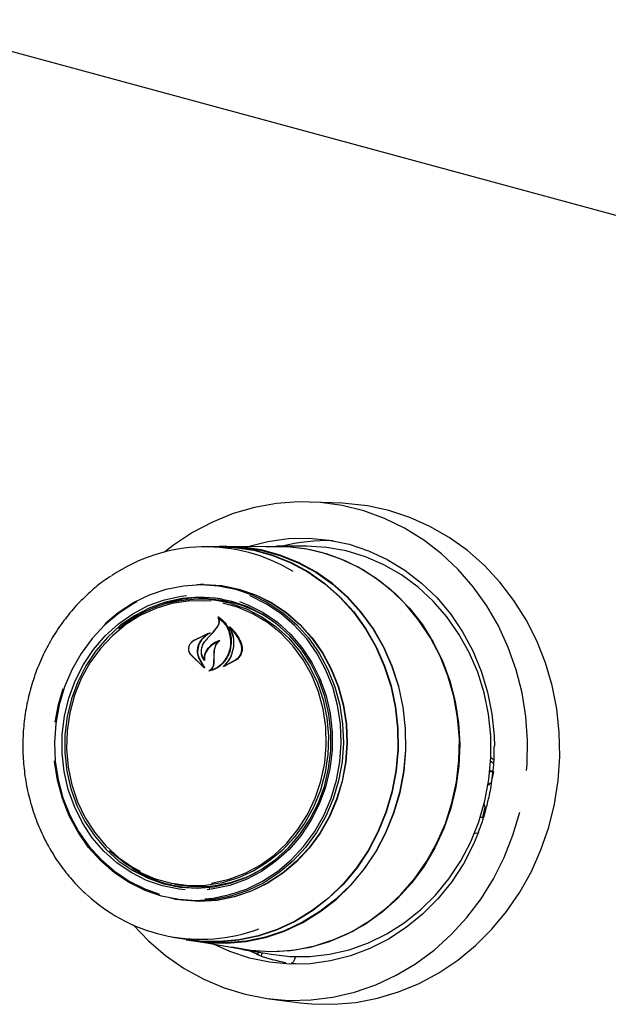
# Model space of a CAD drawing. Header units: inches. Extents: x 33 to 537, y 23 to 447.
# Tile 59 of 68: x 177.32 to 179.71, y 122.03 to 126.03. Entities that reach past the tile are written whole.
import ezdxf

# ---------------------------------------------------------------- set-up
doc = ezdxf.new("R2010")
doc.units = ezdxf.units.IN
doc.header["$LTSCALE"] = 16
doc.header["$MEASUREMENT"] = 0

msp = doc.modelspace()

# ---------------------------------------------------------------- linework, layer by layer
at = {"color": 7, "linetype": 'Continuous', "lineweight": 25}
for p, q in [((155.3241, 131.8684), (179.8422, 125.2049)), ((178.6302, 124.0646), (178.5039, 124.0698)), ((178.1319, 123.8884), (178.0763, 123.8883)), ((178.1611, 123.89), (178.1319, 123.8899)), ((178.3631, 123.8889), (178.1608, 123.8885)), ((178.4811, 123.8906), (178.3633, 123.8904)), ((178.068, 123.735), (178.055, 123.7349)), ((178.0637, 123.6757), (178.0486, 123.6757)), ((178.131, 123.5997), (178.128, 123.5999)), ((178.1062, 123.5412), (178.1246, 123.565)), ((178.1072, 123.5419), (178.1258, 123.5655)), ((178.1787, 123.5569), (178.1763, 123.5571)), ((178.0249, 123.5066), (178.0825, 123.5356)), ((178.0254, 123.5076), (178.0935, 123.5395)), ((178.0829, 123.5344), (178.0589, 123.5124)), ((178.0759, 123.5077), (178.1062, 123.5412)), ((178.0843, 123.5355), (178.0827, 123.5356)), ((178.0699, 123.3969), (178.0136, 123.4523)), ((178.0662, 123.4011), (178.0144, 123.4531)), ((178.0485, 123.4356), (178.067, 123.4021)), ((178.0497, 123.4363), (178.0707, 123.3979)), ((178.1096, 123.4186), (178.11, 123.4447)), ((178.11, 123.4447), (178.1108, 123.4663)), ((178.1108, 123.4186), (178.1109, 123.4448)), ((178.1109, 123.4448), (178.1114, 123.4663)), ((178.0693, 123.4313), (178.0693, 123.4313)), ((178.2014, 123.4297), (178.1491, 123.4022)), ((178.1541, 123.4053), (178.1542, 123.4053)), ((178.2001, 123.4308), (178.1544, 123.4054)), ((177.4796, 123.2478), (177.4987, 123.3132)), ((177.4663, 123.177), (177.4796, 123.2478)), ((179.2309, 123.0199), (179.2425, 123.0102)), ((179.2284, 122.9769), (179.2442, 122.9755)), ((179.2442, 122.9755), (179.2287, 122.9797)), ((179.2341, 122.9335), (179.2442, 122.9755)), ((179.2215, 122.9242), (179.2246, 122.9233)), ((179.2224, 122.93), (179.2234, 122.9251)), ((179.2267, 122.9245), (179.2341, 122.9335)), ((179.2056, 122.843), (179.2045, 122.8433)), ((179.2096, 122.8317), (179.2067, 122.8416)), ((179.2191, 122.8551), (179.2152, 122.8393)), ((179.1995, 122.7897), (179.2096, 122.8317)), ((179.2031, 122.8046), (179.2056, 122.8039)), ((179.1995, 122.7897), (179.1892, 122.7905)), ((179.181, 122.7283), (179.1647, 122.7239)), ((177.951, 122.5193), (177.9659, 122.5168)), ((178.0923, 122.5017), (178.0866, 122.5074)), ((177.9474, 122.4598), (177.9603, 122.4576)), ((177.9427, 122.3051), (177.9975, 122.2957)), ((177.9973, 122.2942), (178.026, 122.2892)), ((178.026, 122.2907), (178.2254, 122.2564)), ((178.2253, 122.255), (178.3414, 122.235)), ((178.2844, 122.2358), (178.2472, 122.2512)), ((178.2844, 122.2358), (178.2841, 122.2358)), ((178.422, 122.1984), (178.4225, 122.1983)), ((178.4476, 122.1945), (178.4225, 122.1983)), ((178.4391, 122.2252), (178.4372, 122.2175)), ((178.3339, 122.0545), (178.4592, 122.0385))]:
    msp.add_line(p, q, dxfattribs=at)
at = {"color": 7, "linetype": 'Continuous', "lineweight": 25, "flags": 128}
for points in [[(179.3769, 122.9812), (179.3786, 123.0045), (179.3805, 123.1023), (179.3737, 123.1996), (179.3583, 123.2956), (179.3345, 123.3894), (179.3025, 123.4801), (179.2626, 123.5669), (179.2151, 123.649), (179.1606, 123.7255), (179.0994, 123.7958), (179.0323, 123.8593), (178.9597, 123.9153), (178.8825, 123.9632), (178.8012, 124.0028), (178.7168, 124.0335), (178.6298, 124.0551), (178.5413, 124.0674), (178.4519, 124.0703), (178.3626, 124.0638), (178.2742, 124.0479), (178.1874, 124.0228), (178.1031, 123.9886), (178.0221, 123.9458), (177.9452, 123.8947), (177.9092, 123.8668)], [(178.4592, 122.0385), (178.5064, 122.0338), (178.5953, 122.0321), (178.6841, 122.0396), (178.7719, 122.0564), (178.858, 122.0823), (178.9416, 122.117), (179.0218, 122.1602), (179.0981, 122.2115), (179.1696, 122.2705), (179.2357, 122.3365), (179.2959, 122.4091), (179.3495, 122.4875), (179.3962, 122.571), (179.4353, 122.6589), (179.4667, 122.7504), (179.49, 122.8446), (179.5049, 122.9406), (179.5115, 123.0376), (179.5095, 123.1347), (179.4991, 123.2311), (179.4802, 123.3257), (179.4532, 123.4179), (179.4182, 123.5066), (179.3755, 123.5912), (179.3256, 123.6708), (179.2689, 123.7447), (179.2059, 123.8123), (179.1372, 123.8729), (179.0634, 123.926), (178.9853, 123.971), (178.9034, 124.0076), (178.8186, 124.0355), (178.7316, 124.0543), (178.6432, 124.064), (178.6302, 124.0646)], [(178.244, 123.8887), (178.2475, 123.8898), (178.3285, 123.9103), (178.4108, 123.9214), (178.4936, 123.9231), (178.576, 123.9154), (178.6571, 123.8982), (178.736, 123.8719), (178.8117, 123.8367), (178.8836, 123.7929), (178.9508, 123.7411), (179.0126, 123.6819), (179.0682, 123.6158), (179.1172, 123.5436), (179.1589, 123.4661), (179.1928, 123.3841), (179.2187, 123.2986), (179.2363, 123.2104), (179.2452, 123.1206), (179.2464, 123.0795)], [(178.0866, 123.8883), (178.1128, 123.8896), (178.1922, 123.8873), (178.2709, 123.8757), (178.3478, 123.8547), (178.4221, 123.8248), (178.4928, 123.7863), (178.5592, 123.7395), (178.6205, 123.6851), (178.676, 123.6237), (178.7249, 123.556), (178.7668, 123.4828), (178.8011, 123.405), (178.8275, 123.3235), (178.8456, 123.2391), (178.8552, 123.153), (178.8562, 123.0661), (178.8487, 122.9795), (178.8326, 122.8941), (178.8081, 122.811), (178.7757, 122.7311), (178.7355, 122.6554), (178.6882, 122.5848), (178.6343, 122.52), (178.5743, 122.462), (178.509, 122.4112), (178.4392, 122.3683), (178.3657, 122.3339), (178.2893, 122.3083), (178.211, 122.2919), (178.1317, 122.2848), (178.0522, 122.287), (177.9735, 122.2987), (177.9529, 122.3034)], [(178.1319, 123.8884), (178.1921, 123.8858), (178.2706, 123.8742), (178.3474, 123.8533), (178.4215, 123.8234), (178.4921, 123.785), (178.5584, 123.7383), (178.6196, 123.684), (178.6749, 123.6227), (178.7238, 123.5551), (178.7656, 123.4821), (178.7998, 123.4044), (178.8262, 123.323), (178.8442, 123.2388), (178.8538, 123.1529), (178.8548, 123.0662), (178.8473, 122.9797), (178.8312, 122.8945), (178.8068, 122.8115), (178.7744, 122.7318), (178.7344, 122.6563), (178.6871, 122.5858), (178.6333, 122.5211), (178.5734, 122.4631), (178.5083, 122.4125), (178.4386, 122.3697), (178.3653, 122.3354), (178.289, 122.3098), (178.2109, 122.2934), (178.1316, 122.2863), (178.0523, 122.2886), (177.9975, 122.2957)], [(178.8639, 122.8911), (178.88, 122.9767), (178.8876, 123.0636), (178.8866, 123.1508), (178.877, 123.2371), (178.8588, 123.3217), (178.8324, 123.4036), (178.7979, 123.4816), (178.7559, 123.5551), (178.7068, 123.623), (178.6512, 123.6846), (178.5897, 123.7391), (178.5231, 123.786), (178.4521, 123.8247), (178.3776, 123.8547), (178.3005, 123.8757), (178.2216, 123.8874), (178.1611, 123.89)], [(178.3185, 123.8888), (178.327, 123.8893), (178.4071, 123.889), (178.4866, 123.8795), (178.5647, 123.8607), (178.6403, 123.8329), (178.7126, 123.7964), (178.7809, 123.7517), (178.8444, 123.6993), (178.9023, 123.6397), (178.9539, 123.5736), (178.9988, 123.5018), (179.0363, 123.425), (179.0661, 123.3442), (179.0878, 123.2603), (179.1012, 123.1742), (179.1062, 123.0869), (179.1026, 122.9994), (179.0905, 122.9126), (179.07, 122.8276), (179.0415, 122.7453), (179.0051, 122.6667), (178.9613, 122.5926), (178.9107, 122.5239), (178.8537, 122.4614), (178.7911, 122.4057), (178.7235, 122.3575), (178.6517, 122.3174), (178.5766, 122.2858), (178.4989, 122.263), (178.4195, 122.2494), (178.3394, 122.245), (178.2595, 122.25), (178.1814, 122.264)], [(178.1983, 123.8875), (178.2212, 123.8859), (178.2999, 123.8742), (178.3769, 123.8533), (178.4513, 123.8234), (178.5222, 123.7848), (178.5887, 123.738), (178.65, 123.6835), (178.7055, 123.622), (178.7545, 123.5542), (178.7965, 123.4809), (178.8309, 123.403), (178.8573, 123.3213), (178.8754, 123.2369), (178.885, 123.1507), (178.886, 123.0637), (178.8784, 122.9769), (178.8623, 122.8914)], [(179.208, 122.8574), (179.2245, 122.9445), (179.2325, 123.0328), (179.2318, 123.1215), (179.2225, 123.2094), (179.2047, 123.2956), (179.1786, 123.3791), (179.1445, 123.4589), (179.1027, 123.5342), (179.0538, 123.6041), (178.9982, 123.6678), (178.9367, 123.7247), (178.87, 123.7739), (178.7987, 123.815), (178.7237, 123.8476), (178.6458, 123.8712), (178.5659, 123.8856), (178.485, 123.8906), (178.4811, 123.8906)], [(178.2254, 122.2564), (178.2794, 122.2493), (178.3593, 122.2467), (178.4392, 122.2534), (178.5181, 122.2693), (178.5951, 122.2943), (178.6693, 122.328), (178.74, 122.3701), (178.8063, 122.4201), (178.8675, 122.4775), (178.9228, 122.5415), (178.9717, 122.6115), (179.0136, 122.6867), (179.048, 122.7661), (179.0745, 122.849), (179.0928, 122.9344), (179.1028, 123.0213), (179.1043, 123.1087), (179.0972, 123.1957), (179.0817, 123.2812), (179.058, 123.3642), (179.0263, 123.444), (178.987, 123.5194), (178.9404, 123.5898), (178.8873, 123.6542), (178.828, 123.712), (178.7634, 123.7624), (178.6942, 123.805), (178.621, 123.8393), (178.5449, 123.8648)], [(177.6684, 123.5772), (177.7216, 123.6218), (177.7829, 123.6618), (177.848, 123.6935), (177.916, 123.7165), (177.9859, 123.7304), (178.0568, 123.7349), (178.1274, 123.7302), (178.1969, 123.7161), (178.2643, 123.693), (178.3284, 123.6611), (178.3885, 123.6209), (178.4436, 123.5731), (178.4929, 123.5183), (178.5357, 123.4572), (178.5714, 123.3909), (178.5994, 123.3202), (178.6194, 123.2462), (178.631, 123.17), (178.6341, 123.0927), (178.6287, 123.0154), (178.6148, 122.9392), (178.5926, 122.8653), (178.5625, 122.7947), (178.5248, 122.7285), (178.4802, 122.6676), (178.4292, 122.6129), (178.3727, 122.5652), (178.3115, 122.5252), (178.2464, 122.4935), (178.1784, 122.4705), (178.1084, 122.4567), (178.0376, 122.4521), (177.9669, 122.4569), (177.8974, 122.4709), (177.8301, 122.494), (177.7659, 122.5259), (177.7059, 122.5661), (177.6508, 122.6139), (177.6015, 122.6687), (177.5587, 122.7298), (177.523, 122.7961), (177.495, 122.8668), (177.475, 122.9408), (177.4633, 123.017), (177.463, 123.0202)], [(178.0395, 123.7347), (178.0703, 123.7355), (178.1412, 123.7307), (178.2109, 123.7166), (178.2784, 123.6934), (178.3427, 123.6615), (178.403, 123.6212), (178.4582, 123.5733), (178.5076, 123.5183), (178.5506, 123.4571), (178.5863, 123.3906), (178.6144, 123.3197), (178.6345, 123.2455), (178.6462, 123.1691), (178.6493, 123.0916), (178.6438, 123.0141), (178.6299, 122.9377), (178.6076, 122.8636), (178.5774, 122.7928), (178.5397, 122.7264), (178.4949, 122.6653), (178.4438, 122.6104), (178.3872, 122.5626), (178.3258, 122.5225), (178.2605, 122.4907), (178.1923, 122.4677), (178.1222, 122.4538), (178.0511, 122.4492), (177.9803, 122.454), (177.9322, 122.4627)], [(178.068, 123.735), (178.0698, 123.735), (178.1406, 123.7302), (178.2103, 123.7161), (178.2777, 123.6929), (178.342, 123.661), (178.4021, 123.6208), (178.4573, 123.5728), (178.5067, 123.5179), (178.5496, 123.4568), (178.5853, 123.3903), (178.6134, 123.3195), (178.6334, 123.2454), (178.6451, 123.1691), (178.6482, 123.0916), (178.6428, 123.0142), (178.6288, 122.9379), (178.6066, 122.8638), (178.5764, 122.7931), (178.5387, 122.7267), (178.494, 122.6657), (178.443, 122.6109), (178.3864, 122.5631), (178.325, 122.5231), (178.2598, 122.4913), (178.1916, 122.4683), (178.1216, 122.4544), (178.0506, 122.4499), (177.9798, 122.4546), (177.9603, 122.4576)], [(177.9929, 122.4963), (177.9691, 122.4988), (177.9015, 122.5122), (177.8362, 122.5349), (177.774, 122.5664), (177.7161, 122.6061), (177.6633, 122.6536), (177.6165, 122.7081), (177.5764, 122.7686), (177.5436, 122.8342), (177.5187, 122.904), (177.502, 122.9767), (177.4938, 123.0513), (177.4943, 123.1266), (177.5033, 123.2013), (177.5209, 123.2744), (177.5467, 123.3446), (177.5803, 123.4109), (177.6211, 123.4721), (177.6686, 123.5274), (177.722, 123.5759), (177.7804, 123.6167), (177.8429, 123.6494), (177.9086, 123.6732), (177.9763, 123.688), (177.9987, 123.6907)], [(178.1823, 123.6665), (178.1157, 123.6798), (178.0481, 123.6838), (177.9804, 123.6785), (177.9137, 123.664), (177.849, 123.6405), (177.7875, 123.6084), (177.73, 123.5682), (177.6774, 123.5205), (177.6307, 123.466), (177.5904, 123.4057), (177.5574, 123.3405), (177.532, 123.2713), (177.5147, 123.1994), (177.5057, 123.1258), (177.5053, 123.0517), (177.5133, 122.9783), (177.5298, 122.9067), (177.5543, 122.838), (177.5866, 122.7734), (177.6261, 122.7138), (177.6722, 122.6602), (177.7242, 122.6134), (177.7812, 122.5743), (177.8424, 122.5433), (177.9067, 122.521), (177.9732, 122.5077), (178.0409, 122.5037), (178.1086, 122.5089), (178.1753, 122.5234), (178.24, 122.5469), (178.3015, 122.5791), (178.359, 122.6193), (178.4116, 122.667), (178.4583, 122.7215), (178.4985, 122.7818), (178.5316, 122.847), (178.557, 122.9161), (178.5743, 122.9881), (178.5832, 123.0617), (178.5837, 123.1358), (178.5756, 123.2092), (178.5592, 123.2808), (178.5347, 123.3495), (178.5024, 123.4141), (178.4629, 123.4737), (178.4168, 123.5273), (178.3648, 123.574), (178.3078, 123.6132), (178.2466, 123.6442), (178.1823, 123.6665)], [(178.0731, 122.46), (178.1048, 122.4632), (178.174, 122.477), (178.2414, 122.4997), (178.3058, 122.5311), (178.3665, 122.5707), (178.4224, 122.6179), (178.4729, 122.6721), (178.517, 122.7324), (178.5543, 122.7979), (178.5842, 122.8678), (178.6061, 122.941), (178.6199, 123.0164), (178.6253, 123.093), (178.6222, 123.1695), (178.6107, 123.245), (178.5909, 123.3182), (178.5631, 123.3882), (178.5278, 123.4539), (178.4854, 123.5143), (178.4366, 123.5686), (178.3821, 123.616), (178.3226, 123.6557), (178.2591, 123.6873), (178.253, 123.6898)], [(177.7973, 123.6645), (177.7825, 123.6564), (177.7218, 123.6168), (177.6659, 123.5696), (177.6155, 123.5155), (177.5713, 123.4551), (177.534, 123.3896), (177.5042, 123.3197), (177.4822, 123.2465), (177.4684, 123.1711), (177.463, 123.0945), (177.4661, 123.018), (177.4777, 122.9425), (177.4974, 122.8693), (177.5252, 122.7993), (177.5605, 122.7337), (177.6029, 122.6732), (177.6517, 122.6189), (177.7062, 122.5716), (177.7657, 122.5318), (177.8292, 122.5003), (177.8883, 122.4795)], [(178.0982, 123.667), (178.0731, 123.6691), (178.0056, 123.6681), (177.9386, 123.6576), (177.8733, 123.638), (177.8107, 123.6094), (177.7518, 123.5723), (177.6977, 123.5274), (177.6491, 123.4754), (177.607, 123.4171), (177.5719, 123.3535), (177.5445, 123.2857), (177.5252, 123.2147), (177.5143, 123.1417), (177.512, 123.068), (177.5184, 122.9947), (177.5333, 122.923), (177.5565, 122.8541), (177.5877, 122.7892), (177.6262, 122.7293), (177.6715, 122.6754), (177.7228, 122.6283), (177.7794, 122.589), (177.8101, 122.5719)], [(178.1774, 123.6586), (178.2421, 123.6361), (178.3035, 123.6046), (178.3606, 123.5648), (178.4125, 123.5173), (178.4583, 123.4628), (178.4972, 123.4022), (178.5287, 123.3366), (178.5521, 123.267), (178.5672, 123.1946), (178.5737, 123.1205), (178.5714, 123.046), (178.5604, 122.9722), (178.5409, 122.9005), (178.5132, 122.8319), (178.4777, 122.7677), (178.4351, 122.7088), (178.386, 122.6562), (178.3313, 122.6108), (178.2718, 122.5734), (178.2085, 122.5445), (178.1425, 122.5246), (178.0749, 122.514), (178.0066, 122.513), (177.939, 122.5216), (177.873, 122.5395), (177.8098, 122.5665), (177.7504, 122.6022), (177.6958, 122.646), (177.6863, 122.6549)], [(178.2125, 123.6662), (178.2468, 123.6531), (178.3089, 123.6216), (178.3668, 123.5818), (178.4196, 123.5343), (178.4664, 123.4799), (178.5066, 123.4194), (178.5393, 123.3537), (178.5643, 123.284), (178.581, 123.2113), (178.5891, 123.1367), (178.5887, 123.0614), (178.5796, 122.9867), (178.562, 122.9136), (178.5362, 122.8434), (178.5027, 122.7771), (178.4618, 122.7159), (178.4143, 122.6606), (178.3609, 122.6121), (178.3025, 122.5712), (178.24, 122.5386), (178.1744, 122.5147), (178.1066, 122.5), (178.0819, 122.497)], [(178.0997, 122.5236), (178.1051, 122.5245), (178.1714, 122.5395), (178.2355, 122.5637), (178.2963, 122.5966), (178.353, 122.6377), (178.4044, 122.6863), (178.4499, 122.7415), (178.4886, 122.8026), (178.5199, 122.8684), (178.5433, 122.938), (178.5584, 123.0101), (178.565, 123.0836), (178.5629, 123.1573), (178.5523, 123.2299), (178.5332, 123.3003), (178.5059, 123.3674), (178.471, 123.4299), (178.429, 123.4869), (178.3806, 123.5375), (178.3266, 123.5808), (178.2678, 123.6161), (178.2053, 123.6429), (178.1452, 123.6596)], [(179.2325, 123.0332), (179.2361, 123.0304), (179.2444, 123.0229)], [(179.2234, 122.9251), (179.2236, 122.9244), (179.2239, 122.9239), (179.2243, 122.9235), (179.2247, 122.9233), (179.2252, 122.9233), (179.2257, 122.9235), (179.2262, 122.9239), (179.2267, 122.9245)], [(178.026, 122.2892), (178.0811, 122.2821), (178.1608, 122.2798), (178.2404, 122.2869), (178.319, 122.3034), (178.3956, 122.3291), (178.4693, 122.3636), (178.5393, 122.4066), (178.6048, 122.4575), (178.665, 122.5158), (178.7191, 122.5808), (178.7666, 122.6516), (178.8068, 122.7276), (178.8394, 122.8077), (178.8639, 122.8911)], [(178.8623, 122.8914), (178.8379, 122.8082), (178.8053, 122.7282), (178.7652, 122.6524), (178.7178, 122.5817), (178.6638, 122.5169), (178.6037, 122.4587), (178.5384, 122.4079), (178.4685, 122.365), (178.3949, 122.3305), (178.3184, 122.3049), (178.24, 122.2884), (178.1605, 122.2813), (178.0809, 122.2836), (178.0476, 122.2874)], [(178.3414, 122.235), (178.4165, 122.2262), (178.4976, 122.2259), (178.5784, 122.2351), (178.658, 122.2535), (178.7355, 122.2811), (178.81, 122.3175), (178.8806, 122.3622), (178.9467, 122.4149), (179.0073, 122.4748), (179.0618, 122.5413), (179.1097, 122.6137), (179.1503, 122.6911), (179.1832, 122.7726), (179.208, 122.8574)], [(177.7816, 122.3543), (177.8437, 122.2897), (177.9137, 122.2299), (177.9886, 122.1779), (178.068, 122.1341), (178.1509, 122.0989), (178.2367, 122.0727), (178.3246, 122.0557), (178.4136, 122.0481), (178.5031, 122.0499), (178.5921, 122.0611), (178.6798, 122.0817), (178.7654, 122.1114), (178.8481, 122.1499), (178.9272, 122.1969), (179.0019, 122.252), (179.0714, 122.3146), (179.1352, 122.3841), (179.1926, 122.46), (179.2432, 122.5414), (179.2864, 122.6277), (179.3218, 122.718), (179.3492, 122.8115)], [(179.1824, 122.7303), (179.1616, 122.6812), (179.1205, 122.602), (179.072, 122.5278), (179.0169, 122.4594), (178.9555, 122.3976), (178.8887, 122.343), (178.8171, 122.2963), (178.7416, 122.258), (178.6629, 122.2284), (178.582, 122.2079), (178.4997, 122.1967), (178.4168, 122.195), (178.3344, 122.2028), (178.2534, 122.2199), (178.1745, 122.2462), (178.108, 122.2766)]]:
    msp.add_lwpolyline(points, dxfattribs=at)
at = {"color": 7, "linetype": 'Continuous', "lineweight": 25}
for centre, radius, start, end in [((178.5661, 123.1843), 0.7288, 87.9212, 104.3514), ((178.076, 123.2094), 0.6784, 58.4837, 124.3062), ((178.3644, 123.2016), 0.6873, 74.7809, 90.1118), ((178.0497, 123.1713), 0.5038, 75.3202, 130.4403), ((178.0653, 123.1811), 0.5005, 81.1209, 113.4074), ((178.0628, 123.1776), 0.4981, 50.8359, 89.9017), ((183.8339, 118.2057), 7.8275, 137.02138, 137.35476), ((179.2052, 122.8415), 0.00147, 4.1686, 124.7117), ((178.0499, 123.0027), 0.499, 236.8968, 269.2835), ((178.0483, 123.0089), 0.499, 260.4908, 299.4804), ((178.0562, 122.9739), 0.6779, 227.2278, 290.3459), ((178.5367, 122.9156), 0.727, 250.3596, 259.2314)]:
    msp.add_arc(centre, radius, start, end, dxfattribs=at)
for points, knots in [([(177.6909, 123.7682), (177.6831, 123.7632), (177.6536, 123.7446), (177.6065, 123.7052), (177.5505, 123.6504), (177.5002, 123.5893), (177.4557, 123.5232), (177.4175, 123.4525), (177.3861, 123.3781), (177.3619, 123.3007), (177.3449, 123.221), (177.3355, 123.14), (177.3337, 123.0585), (177.3396, 122.9773), (177.3531, 122.8974), (177.374, 122.8194), (177.4022, 122.7443), (177.4374, 122.6728), (177.479, 122.6055), (177.5272, 122.5439), (177.5657, 122.5013), (177.5893, 122.4814), (177.5934, 122.478)], [0, 0, 0, 0, 0.019359, 0.073068, 0.126816, 0.1806, 0.234417, 0.288263, 0.342132, 0.396021, 0.449926, 0.503842, 0.557767, 0.611695, 0.665623, 0.719548, 0.773463, 0.827365, 0.881247, 0.935103, 0.988927, 1, 1, 1, 1]), ([(178.1246, 123.565), (178.1263, 123.5684), (178.1299, 123.5754), (178.1309, 123.5871), (178.1292, 123.5949), (178.1275, 123.5986), (178.1274, 123.5989)], [0, 0, 0, 0, 0.322037, 0.644198, 0.96662, 1, 1, 1, 1]), ([(178.1258, 123.5655), (178.1276, 123.5688), (178.1312, 123.5755), (178.1323, 123.5868), (178.1304, 123.5962), (178.1276, 123.6009), (178.1266, 123.6027)], [0, 0, 0, 0, 0.278313, 0.556598, 0.835281, 1, 1, 1, 1]), ([(178.1266, 123.6027), (178.1265, 123.6028), (178.1265, 123.6029), (178.1264, 123.6031), (178.1265, 123.6033), (178.1266, 123.6035), (178.1268, 123.6037), (178.127, 123.6038), (178.1272, 123.6038), (178.1274, 123.6037), (178.1274, 123.6037), (178.1274, 123.6037)], [0, 0, 0, 0, 0.123128, 0.246004, 0.370637, 0.496141, 0.621037, 0.743674, 0.863762, 0.982648, 1, 1, 1, 1]), ([(178.1283, 123.5998), (178.1283, 123.5998), (178.1281, 123.5999), (178.1279, 123.5999), (178.1277, 123.5999), (178.1275, 123.5997), (178.1274, 123.5995), (178.1273, 123.5993), (178.1273, 123.5991), (178.1274, 123.599), (178.1274, 123.5989)], [0, 0, 0, 0, 0.125566, 0.251356, 0.377064, 0.50344, 0.63133, 0.760553, 0.890278, 1, 1, 1, 1]), ([(178.1274, 123.6037), (178.1368, 123.5965), (178.1564, 123.5814), (178.1749, 123.5463), (178.1801, 123.5168), (178.1797, 123.5007), (178.1797, 123.4987)], [0, 0, 0, 0, 0.2963871, 0.6232582, 0.9530104, 1, 1, 1, 1]), ([(178.1283, 123.5998), (178.1375, 123.5919), (178.1566, 123.5756), (178.1742, 123.5395), (178.1761, 123.5122), (178.177, 123.4988)], [0, 0, 0, 0, 0.32188, 0.666051, 1, 1, 1, 1]), ([(178.1723, 123.563), (178.1723, 123.563), (178.1723, 123.5632), (178.1722, 123.5634), (178.1723, 123.5636), (178.1724, 123.5638), (178.1726, 123.564), (178.1728, 123.564), (178.173, 123.564), (178.1732, 123.564), (178.1733, 123.5639), (178.1733, 123.5639)], [0, 0, 0, 0, 0.117582, 0.23478, 0.353575, 0.473686, 0.593571, 0.711916, 0.828187, 0.942665, 1, 1, 1, 1]), ([(178.1783, 123.4433), (178.183, 123.4564), (178.1923, 123.4827), (178.1902, 123.5243), (178.1804, 123.5503), (178.1729, 123.5621), (178.1723, 123.563)], [0, 0, 0, 0, 0.324347, 0.648698, 0.97259, 1, 1, 1, 1]), ([(178.1733, 123.5639), (178.1859, 123.5509), (178.2058, 123.5304), (178.217, 123.5033), (178.2211, 123.4935)], [0, 0, 0, 0, 0.63599, 1, 1, 1, 1]), ([(178.1767, 123.557), (178.1766, 123.557), (178.1765, 123.5571), (178.1763, 123.5571), (178.1761, 123.5571), (178.1759, 123.557), (178.1757, 123.5569), (178.1756, 123.5566), (178.1756, 123.5564), (178.1756, 123.5562), (178.1757, 123.5561), (178.1757, 123.5561)], [0, 0, 0, 0, 0.116212, 0.232484, 0.348802, 0.465625, 0.583872, 0.703048, 0.823068, 0.942762, 1, 1, 1, 1]), ([(178.1788, 123.4428), (178.1832, 123.456), (178.1922, 123.4825), (178.1902, 123.5229), (178.1803, 123.5456), (178.1757, 123.5561)], [0, 0, 0, 0, 0.348802, 0.697658, 1, 1, 1, 1]), ([(178.1767, 123.557), (178.1887, 123.5432), (178.2056, 123.524), (178.2155, 123.4999), (178.2182, 123.4931)], [0, 0, 0, 0, 0.7187582, 1, 1, 1, 1]), ([(178.0589, 123.5124), (178.0542, 123.5056), (178.0482, 123.4969), (178.0451, 123.4868), (178.0444, 123.4846)], [0, 0, 0, 0, 0.775735, 1, 1, 1, 1]), ([(178.0938, 123.5383), (178.0858, 123.5333), (178.0737, 123.5259), (178.0641, 123.5151), (178.0609, 123.5115)], [0, 0, 0, 0, 0.666177, 1, 1, 1, 1]), ([(178.0829, 123.5344), (178.083, 123.5344), (178.0831, 123.5345), (178.0832, 123.5347), (178.0833, 123.535), (178.0833, 123.5352), (178.0832, 123.5354), (178.083, 123.5355), (178.0828, 123.5356), (178.0826, 123.5356), (178.0825, 123.5356), (178.0825, 123.5356)], [0, 0, 0, 0, 0.118264, 0.236656, 0.355526, 0.474958, 0.594186, 0.712335, 0.829658, 0.945884, 1, 1, 1, 1]), ([(178.0935, 123.5395), (178.0936, 123.5395), (178.0937, 123.5396), (178.0939, 123.5395), (178.0941, 123.5394), (178.0942, 123.5392), (178.0942, 123.539), (178.0942, 123.5388), (178.0941, 123.5385), (178.094, 123.5384), (178.0939, 123.5383), (178.0938, 123.5383)], [0, 0, 0, 0, 0.113113, 0.226646, 0.339703, 0.453488, 0.568962, 0.686164, 0.80443, 0.922573, 1, 1, 1, 1]), ([(178.0136, 123.4523), (178.0117, 123.4559), (178.0079, 123.4632), (178.0071, 123.4764), (178.0101, 123.4892), (178.0165, 123.5003), (178.0226, 123.5053), (178.0254, 123.5076)], [0, 0, 0, 0, 0.206323, 0.412591, 0.619971, 0.827575, 1, 1, 1, 1]), ([(178.0144, 123.4531), (178.0125, 123.4566), (178.0087, 123.4637), (178.0077, 123.4763), (178.0104, 123.4887), (178.0164, 123.4995), (178.0222, 123.5044), (178.0249, 123.5066)], [0, 0, 0, 0, 0.205667, 0.411398, 0.617781, 0.824283, 1, 1, 1, 1]), ([(178.0444, 123.4846), (178.043, 123.4774), (178.0402, 123.463), (178.0436, 123.4462), (178.0475, 123.4377), (178.0485, 123.4356)], [0, 0, 0, 0, 0.4270581, 0.8542619, 1, 1, 1, 1]), ([(178.0463, 123.4842), (178.0448, 123.4771), (178.0419, 123.463), (178.045, 123.4465), (178.0488, 123.4383), (178.0497, 123.4363)], [0, 0, 0, 0, 0.4291024, 0.8582563, 1, 1, 1, 1]), ([(178.0609, 123.5115), (178.0562, 123.5048), (178.0502, 123.4962), (178.047, 123.4864), (178.0463, 123.4842)], [0, 0, 0, 0, 0.779147, 1, 1, 1, 1]), ([(178.0707, 123.4269), (178.0676, 123.4316), (178.061, 123.4418), (178.0575, 123.4611), (178.06, 123.4816), (178.0673, 123.4979), (178.074, 123.5058), (178.0762, 123.5085)], [0, 0, 0, 0, 0.199032, 0.425619, 0.654006, 0.884097, 1, 1, 1, 1]), ([(178.0689, 123.4316), (178.0662, 123.4365), (178.0605, 123.447), (178.0583, 123.4663), (178.062, 123.4863), (178.0693, 123.5), (178.0748, 123.5064), (178.0759, 123.5077)], [0, 0, 0, 0, 0.2112772, 0.4520564, 0.6939006, 0.9365869, 1, 1, 1, 1]), ([(178.0836, 123.4739), (178.0801, 123.4688), (178.0731, 123.4587), (178.0697, 123.4436), (178.0699, 123.4348), (178.07, 123.4321)], [0, 0, 0, 0, 0.407832, 0.815771, 1, 1, 1, 1]), ([(178.0851, 123.473), (178.0816, 123.468), (178.0747, 123.4581), (178.0707, 123.4417), (178.0714, 123.4317), (178.0718, 123.4275)], [0, 0, 0, 0, 0.368987, 0.73795, 1, 1, 1, 1]), ([(178.1326, 123.5085), (178.1224, 123.5039), (178.1041, 123.4957), (178.0899, 123.4806), (178.0836, 123.4739)], [0, 0, 0, 0, 0.5544372, 1, 1, 1, 1]), ([(178.1279, 123.5047), (178.1177, 123.4993), (178.1019, 123.4911), (178.0895, 123.4777), (178.0851, 123.473)], [0, 0, 0, 0, 0.641487, 1, 1, 1, 1]), ([(178.1108, 123.4663), (178.112, 123.4726), (178.1144, 123.4851), (178.1224, 123.4972), (178.1276, 123.5027), (178.1285, 123.5036)], [0, 0, 0, 0, 0.456282, 0.91253, 1, 1, 1, 1]), ([(178.1114, 123.4663), (178.1125, 123.4724), (178.1147, 123.4846), (178.1234, 123.4986), (178.1305, 123.505), (178.1331, 123.5074)], [0, 0, 0, 0, 0.3877027, 0.7755038, 1, 1, 1, 1]), ([(178.1326, 123.5085), (178.1327, 123.5085), (178.1328, 123.5086), (178.1331, 123.5085), (178.1332, 123.5084), (178.1334, 123.5082), (178.1334, 123.508), (178.1334, 123.5078), (178.1333, 123.5076), (178.1332, 123.5074), (178.1332, 123.5074), (178.1331, 123.5074)], [0, 0, 0, 0, 0.119475, 0.238659, 0.357576, 0.476475, 0.596086, 0.716696, 0.838013, 0.959593, 1, 1, 1, 1]), ([(178.177, 123.4988), (178.1757, 123.4855), (178.1738, 123.4675), (178.1666, 123.451), (178.1647, 123.4466)], [0, 0, 0, 0, 0.736126, 1, 1, 1, 1]), ([(178.1797, 123.4987), (178.1781, 123.4853), (178.176, 123.4671), (178.1684, 123.4504), (178.1664, 123.446)], [0, 0, 0, 0, 0.739885, 1, 1, 1, 1]), ([(178.2182, 123.4931), (178.2197, 123.4876), (178.2227, 123.4766), (178.2201, 123.459), (178.2128, 123.4427), (178.2043, 123.4348), (178.2001, 123.4308)], [0, 0, 0, 0, 0.249254, 0.498556, 0.748956, 1, 1, 1, 1]), ([(178.2211, 123.4935), (178.2225, 123.4879), (178.2254, 123.4766), (178.2225, 123.4585), (178.2147, 123.4418), (178.2058, 123.4337), (178.2014, 123.4297)], [0, 0, 0, 0, 0.2496933, 0.4993075, 0.7508164, 1, 1, 1, 1]), ([(178.0689, 123.4316), (178.0689, 123.4315), (178.069, 123.4314), (178.0692, 123.4313), (178.0694, 123.4313), (178.0696, 123.4314), (178.0698, 123.4315), (178.0699, 123.4317), (178.07, 123.4319), (178.07, 123.432), (178.07, 123.4321)], [0, 0, 0, 0, 0.128723, 0.257375, 0.385482, 0.513742, 0.642047, 0.77135, 0.901127, 1, 1, 1, 1]), ([(178.1664, 123.446), (178.1599, 123.4353), (178.147, 123.4139), (178.119, 123.3927), (178.099, 123.3864), (178.0902, 123.3836)], [0, 0, 0, 0, 0.359988, 0.720088, 1, 1, 1, 1]), ([(178.1647, 123.4466), (178.1585, 123.436), (178.146, 123.4149), (178.1207, 123.3953), (178.1033, 123.3889), (178.0968, 123.3865)], [0, 0, 0, 0, 0.384899, 0.769933, 1, 1, 1, 1]), ([(178.1486, 123.4033), (178.1565, 123.4113), (178.1683, 123.4233), (178.1758, 123.4383), (178.1783, 123.4433)], [0, 0, 0, 0, 0.6702649, 1, 1, 1, 1]), ([(178.1538, 123.4065), (178.1613, 123.4151), (178.171, 123.4262), (178.1773, 123.4397), (178.1788, 123.4428)], [0, 0, 0, 0, 0.766376, 1, 1, 1, 1]), ([(178.0707, 123.3979), (178.0708, 123.3978), (178.0708, 123.3977), (178.0708, 123.3974), (178.0708, 123.3972), (178.0706, 123.397), (178.0705, 123.3969), (178.0703, 123.3968), (178.07, 123.3968), (178.0699, 123.3969), (178.0699, 123.3969)], [0, 0, 0, 0, 0.125262, 0.250608, 0.376542, 0.502457, 0.628065, 0.752855, 0.876847, 1, 1, 1, 1]), ([(178.0718, 123.4275), (178.0718, 123.4274), (178.0718, 123.4273), (178.0717, 123.4271), (178.0716, 123.4269), (178.0714, 123.4267), (178.0712, 123.4267), (178.071, 123.4267), (178.0708, 123.4268), (178.0707, 123.4269), (178.0707, 123.4269)], [0, 0, 0, 0, 0.130285, 0.260492, 0.390939, 0.520733, 0.649835, 0.777211, 0.904482, 1, 1, 1, 1]), ([(178.0898, 123.3848), (178.0921, 123.3864), (178.0978, 123.3904), (178.1048, 123.3998), (178.1088, 123.4101), (178.1094, 123.4165), (178.1096, 123.4186)], [0, 0, 0, 0, 0.2060034, 0.5246572, 0.8451065, 1, 1, 1, 1]), ([(178.0963, 123.3877), (178.0987, 123.3901), (178.1041, 123.3957), (178.1094, 123.4066), (178.1104, 123.4148), (178.1108, 123.4186)], [0, 0, 0, 0, 0.292801, 0.676007, 1, 1, 1, 1]), ([(178.1491, 123.4022), (178.149, 123.4022), (178.1489, 123.4021), (178.1487, 123.4022), (178.1485, 123.4023), (178.1484, 123.4025), (178.1483, 123.4027), (178.1483, 123.4029), (178.1484, 123.4031), (178.1485, 123.4032), (178.1486, 123.4033)], [0, 0, 0, 0, 0.122678, 0.245508, 0.367779, 0.490078, 0.612824, 0.736487, 0.86121, 1, 1, 1, 1]), ([(178.1538, 123.4065), (178.1538, 123.4064), (178.1537, 123.4063), (178.1536, 123.4061), (178.1536, 123.4059), (178.1537, 123.4057), (178.1538, 123.4055), (178.154, 123.4054), (178.1542, 123.4053), (178.1543, 123.4054), (178.1544, 123.4054)], [0, 0, 0, 0, 0.125386, 0.251099, 0.376525, 0.501878, 0.626601, 0.750679, 0.874426, 1, 1, 1, 1]), ([(178.0902, 123.3836), (178.0901, 123.3836), (178.09, 123.3836), (178.0898, 123.3837), (178.0896, 123.3838), (178.0895, 123.384), (178.0895, 123.3842), (178.0895, 123.3844), (178.0896, 123.3846), (178.0897, 123.3848), (178.0898, 123.3848), (178.0898, 123.3848)], [0, 0, 0, 0, 0.118507, 0.237327, 0.355623, 0.474513, 0.593756, 0.713828, 0.834534, 0.955397, 1, 1, 1, 1]), ([(179.2445, 123.0797), (179.2445, 123.064), (179.2446, 123.035), (179.2424, 123.006), (179.2414, 122.9927)], [0, 0, 0, 0, 0.5406306, 1, 1, 1, 1]), ([(179.2414, 122.9927), (179.2382, 122.964), (179.2337, 122.9236), (179.225, 122.8779), (179.2206, 122.8608), (179.2191, 122.8551)], [0, 0, 0, 0, 0.620406, 0.872299, 1, 1, 1, 1]), ([(179.2152, 122.8393), (179.2133, 122.8314), (179.2067, 122.804), (179.1951, 122.7674), (179.1839, 122.7395), (179.1801, 122.7302)], [0, 0, 0, 0, 0.210191, 0.736809, 1, 1, 1, 1]), ([(178.2923, 122.2309), (178.2907, 122.2315), (178.2876, 122.2327), (178.2845, 122.2342), (178.2829, 122.2353), (178.2831, 122.2358), (178.2839, 122.2358), (178.2841, 122.2358)], [0, 0, 0, 0, 0.228129, 0.456277, 0.684395, 0.91192, 1, 1, 1, 1]), ([(178.2844, 122.2358), (178.2853, 122.2361), (178.2869, 122.2366), (178.2895, 122.2395), (178.2909, 122.2424), (178.2915, 122.2436)], [0, 0, 0, 0, 0.378704, 0.757354, 1, 1, 1, 1]), ([(178.305, 122.2412), (178.3044, 122.2387), (178.3031, 122.2341), (178.3014, 122.2304), (178.3006, 122.2287)], [0, 0, 0, 0, 0.555206, 1, 1, 1, 1]), ([(178.4372, 122.2175), (178.4366, 122.2152), (178.4352, 122.2107), (178.4321, 122.2048), (178.4284, 122.2005), (178.4251, 122.1984), (178.4232, 122.1983), (178.4225, 122.1983)], [0, 0, 0, 0, 0.216742, 0.433443, 0.651036, 0.868861, 1, 1, 1, 1])]:
    msp.add_open_spline(points, degree=3, knots=knots, dxfattribs=at)

doc.saveas('drawing.dxf')
